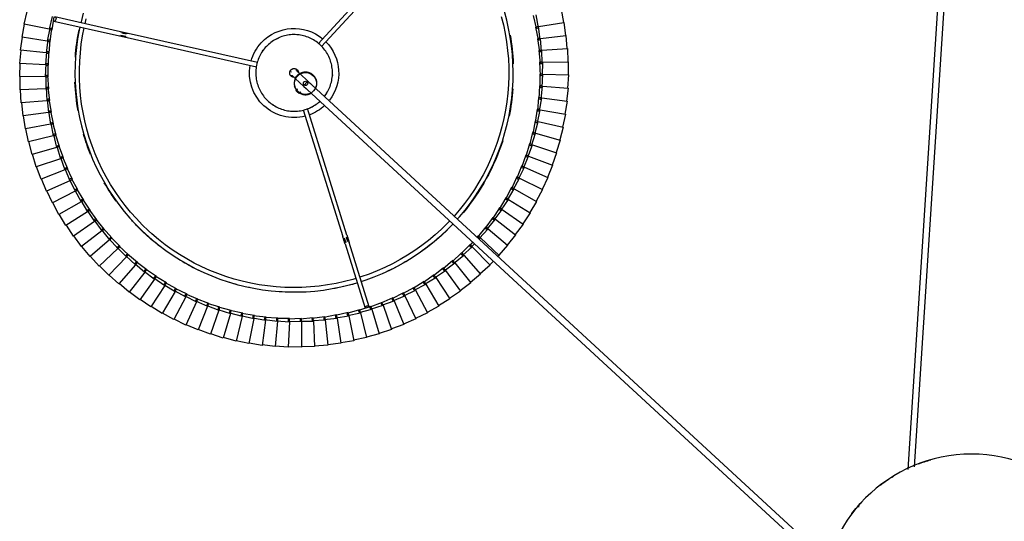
# Model space of a CAD drawing. Header units: millimetres. Extents: x 2868 to 11019, y -1415 to 7989.
# Tile 59 of 83: x 8880 to 9779, y 4468 to 4926. Entities that reach past the tile are written whole.
import ezdxf

# ---------------------------------------------------------------- set-up
doc = ezdxf.new("R2010")
doc.units = ezdxf.units.MM
doc.layers.add('E-LITE-EQPM', color=7, linetype='Continuous', lineweight=20)

# ---------------------------------------------------------------- blocks, each defined once
blk = doc.blocks.new('64314-7L   _Suspended_tensor - 64314-44-7L SAMBA Black_ribbon beige pendant lamp ø450-7L-572759-Planta_PDF Copy 1')
at = {"layer": 'E-LITE-EQPM', "color": 253, "lineweight": 25, "true_color": 0xaaaaaa}
for p, q in [((-609.9, -472.97), (-132.42, -32.45)), ((-130.57, -38.91), (-605.83, -477.38)), ((-16.33, -771.63), (-58.18, -122.59)), ((-52, -125.15), (-10.34, -771.24)), ((-671.27, -239.9), (-682.84, -243.1)), ((-665.79, -262.58), (-671.27, -239.9)), ((-659.46, -237.64), (-671.17, -240.28)), ((-655.07, -260.56), (-659.46, -237.64)), ((-647.55, -235.95), (-659.37, -238.03)), ((-644.27, -259.05), (-647.55, -235.95)), ((-635.57, -234.83), (-647.49, -236.34)), ((-633.41, -258.06), (-635.57, -234.83)), ((-623.56, -234.29), (-635.53, -235.23)), ((-622.51, -257.6), (-623.56, -234.29)), ((-611.53, -234.33), (-623.53, -234.69)), ((-611.6, -257.66), (-611.53, -234.33)), ((-599.52, -234.94), (-611.53, -234.72)), ((-600.71, -258.24), (-599.52, -234.94)), ((-587.55, -236.13), (-599.53, -235.34)), ((-589.86, -259.35), (-587.55, -236.13)), ((-575.66, -237.89), (-587.58, -236.53)), ((-579.08, -260.97), (-575.66, -237.89)), ((-563.86, -240.22), (-575.71, -238.29)), ((-568.38, -263.11), (-563.86, -240.22)), ((-552.18, -243.12), (-563.93, -240.62)), ((-705.87, -250.04), (-716.86, -254.87)), ((-697.19, -271.7), (-705.87, -250.04)), ((-694.5, -246.1), (-705.71, -250.4)), ((-686.87, -268.16), (-694.5, -246.1)), ((-682.96, -242.72), (-694.36, -246.48)), ((-676.4, -265.11), (-682.96, -242.72)), ((-557.8, -265.77), (-552.18, -243.12)), ((-540.66, -246.57), (-552.27, -243.51)), ((-547.36, -268.92), (-540.66, -246.57)), ((-529.32, -250.58), (-540.77, -246.96)), ((-537.09, -272.58), (-529.32, -250.58)), ((-518.18, -255.12), (-529.45, -250.95)), ((-727.97, -259.52), (-738.45, -265.38)), ((-717.25, -280.24), (-727.97, -259.52)), ((-717.03, -254.51), (-727.78, -259.87)), ((-707.33, -275.73), (-717.03, -254.51)), ((-666.79, -263.2), (-655.07, -260.56)), ((-656.1, -261.13), (-644.27, -259.05)), ((-645.32, -259.57), (-633.41, -258.06)), ((-645.23, -260.57), (-645.32, -259.57)), ((-645.13, -261.56), (-645.23, -260.57)), ((-644.22, -259.43), (-644.08, -260.43)), ((-644.08, -260.43), (-643.88, -261.81)), ((-634.48, -258.54), (-622.51, -257.6)), ((-634.44, -259.53), (-634.48, -258.54)), ((-634.39, -260.53), (-634.44, -259.53)), ((-622.39, -260.39), (-634.39, -260.53)), ((-633.37, -258.45), (-633.28, -259.45)), ((-633.28, -259.45), (-633.15, -260.84)), ((-623.61, -258.02), (-611.6, -257.66)), ((-623.61, -259.02), (-623.61, -258.02)), ((-623.61, -260.02), (-623.61, -259.02)), ((-611.61, -260.45), (-623.61, -260.02)), ((-622.49, -257.99), (-622.45, -258.99)), ((-622.45, -258.99), (-622.39, -260.39)), ((-612.82, -260.02), (-612.77, -259.02)), ((-600.86, -261.03), (-612.82, -260.02)), ((-612.77, -259.02), (-612.72, -258.03)), ((-612.72, -258.03), (-600.71, -258.24)), ((-611.61, -258.05), (-611.61, -259.06)), ((-611.61, -259.06), (-611.61, -260.45)), ((-602.04, -260.54), (-601.94, -259.55)), ((-590.14, -262.13), (-602.04, -260.54)), ((-601.94, -259.55), (-601.84, -258.56)), ((-601.84, -258.56), (-589.86, -259.35)), ((-600.78, -259.64), (-600.86, -261.03)), ((-600.73, -258.63), (-600.78, -259.64)), ((-591.3, -261.58), (-591.15, -260.6)), ((-591.15, -260.6), (-591.01, -259.61)), ((-591.01, -259.61), (-579.08, -260.97)), ((-589.9, -259.74), (-590, -260.74)), ((-527, -276.72), (-518.18, -255.12)), ((-507.28, -260.19), (-518.33, -255.49)), ((-517.12, -281.35), (-507.28, -260.19)), ((-496.63, -265.78), (-507.44, -260.55)), ((-738.65, -265.04), (-748.84, -271.4)), ((-726.96, -285.23), (-738.65, -265.04)), ((-698.08, -272.46), (-686.87, -268.16)), ((-687.8, -268.87), (-676.4, -265.11)), ((-687.52, -269.83), (-687.8, -268.87)), ((-675.61, -267.79), (-687.24, -270.79)), ((-686.75, -268.52), (-686.42, -269.48)), ((-686.42, -269.48), (-685.96, -270.8)), ((-677.36, -265.78), (-665.79, -262.58)), ((-677.13, -266.75), (-677.36, -265.78)), ((-676.89, -267.72), (-677.13, -266.75)), ((-665.14, -265.29), (-676.89, -267.72)), ((-676.29, -265.49), (-676.01, -266.45)), ((-676.01, -266.45), (-675.61, -267.79)), ((-666.6, -264.18), (-666.79, -263.2)), ((-666.41, -265.16), (-666.6, -264.18)), ((-654.55, -263.3), (-666.41, -265.16)), ((-665.7, -262.96), (-665.46, -263.94)), ((-665.46, -263.94), (-665.14, -265.29)), ((-655.96, -262.12), (-656.1, -261.13)), ((-655.82, -263.11), (-655.96, -262.12)), ((-643.88, -261.81), (-655.82, -263.11)), ((-655, -260.94), (-654.81, -261.93)), ((-654.81, -261.93), (-654.55, -263.3)), ((-633.15, -260.84), (-645.13, -261.56)), ((-579.49, -263.74), (-591.3, -261.58)), ((-590, -260.74), (-590.14, -262.13)), ((-580.62, -263.14), (-580.43, -262.16)), ((-568.92, -265.86), (-580.62, -263.14)), ((-580.43, -262.16), (-580.23, -261.18)), ((-580.23, -261.18), (-568.38, -263.11)), ((-579.28, -262.36), (-579.49, -263.74)), ((-579.13, -261.36), (-579.28, -262.36)), ((-570.03, -265.2), (-569.79, -264.23)), ((-558.48, -268.48), (-570.03, -265.2)), ((-569.79, -264.23), (-569.55, -263.26)), ((-569.55, -263.26), (-557.8, -265.77)), ((-568.65, -264.49), (-568.92, -265.86)), ((-568.46, -263.5), (-568.65, -264.49)), ((-559.54, -267.77), (-559.26, -266.82)), ((-548.16, -271.6), (-559.54, -267.77)), ((-559.26, -266.82), (-558.97, -265.86)), ((-558.97, -265.86), (-547.36, -268.92)), ((-558.14, -267.12), (-558.48, -268.48)), ((-557.9, -266.14), (-558.14, -267.12)), ((-548.87, -269.9), (-548.53, -268.96)), ((-548.53, -268.96), (-537.09, -272.58)), ((-547.47, -269.3), (-547.76, -270.26)), ((-507.47, -286.44), (-496.63, -265.78)), ((-486.26, -271.87), (-496.81, -266.13)), ((-759.16, -277.59), (-768.69, -284.9)), ((-745.58, -296.57), (-759.16, -277.59)), ((-749.06, -271.07), (-758.93, -277.91)), ((-736.41, -290.67), (-749.06, -271.07)), ((-718.07, -281.08), (-707.33, -275.73)), ((-706.16, -278.27), (-717.24, -282.9)), ((-708.18, -276.53), (-697.19, -271.7)), ((-707.81, -277.46), (-708.18, -276.53)), ((-707.44, -278.38), (-707.81, -277.46)), ((-696.15, -274.29), (-707.44, -278.38)), ((-707.16, -276.08), (-706.74, -277)), ((-706.74, -277), (-706.16, -278.27)), ((-697.76, -273.4), (-698.08, -272.46)), ((-697.43, -274.34), (-697.76, -273.4)), ((-685.96, -270.8), (-697.43, -274.34)), ((-697.05, -272.06), (-696.67, -272.99)), ((-696.67, -272.99), (-696.15, -274.29)), ((-687.24, -270.79), (-687.52, -269.83)), ((-571.78, -328.69), (-553.52, -270.07)), ((-549.7, -271.26), (-567.96, -329.88)), ((-549.2, -270.84), (-548.87, -269.9)), ((-538.02, -275.21), (-549.2, -270.84)), ((-547.76, -270.26), (-548.16, -271.6)), ((-539.01, -274.41), (-538.63, -273.48)), ((-528.05, -279.31), (-539.01, -274.41)), ((-538.63, -273.48), (-538.26, -272.56)), ((-538.26, -272.56), (-527, -276.72)), ((-537.55, -273.9), (-538.02, -275.21)), ((-537.21, -272.95), (-537.55, -273.9)), ((-529.01, -278.46), (-528.59, -277.55)), ((-518.3, -283.88), (-529.01, -278.46)), ((-528.59, -277.55), (-528.17, -276.65)), ((-528.17, -276.65), (-517.12, -281.35)), ((-527.52, -278.02), (-528.05, -279.31)), ((-527.14, -277.08), (-527.52, -278.02)), ((-498.08, -291.99), (-486.26, -271.87)), ((-488.97, -297.98), (-476.19, -278.46)), ((-476.19, -278.46), (-486.45, -272.22)), ((-768.94, -284.59), (-778.11, -292.35)), ((-754.47, -302.89), (-768.94, -284.59)), ((-737.14, -291.59), (-726.96, -285.23)), ((-727.73, -286.11), (-717.25, -280.24)), ((-727.27, -286.99), (-727.73, -286.11)), ((-726.81, -287.88), (-727.27, -286.99)), ((-715.97, -282.72), (-726.81, -287.88)), ((-726.76, -285.57), (-726.26, -286.44)), ((-726.26, -286.44), (-725.55, -287.65)), ((-717.66, -281.99), (-718.07, -281.08)), ((-717.24, -282.9), (-717.66, -281.99)), ((-717.08, -280.59), (-716.61, -281.48)), ((-716.61, -281.48), (-715.97, -282.72)), ((-519.21, -282.98), (-518.75, -282.1)), ((-508.77, -288.91), (-519.21, -282.98)), ((-518.75, -282.1), (-518.28, -281.21)), ((-517.71, -282.61), (-518.3, -283.88)), ((-518.28, -281.21), (-507.47, -286.44)), ((-517.28, -281.7), (-517.71, -282.61)), ((-509.64, -287.97), (-509.13, -287.11)), ((-509.13, -287.11), (-508.63, -286.25)), ((-508.63, -286.25), (-498.08, -291.99)), ((-507.65, -286.78), (-508.12, -287.67)), ((-480.15, -304.4), (-466.46, -285.51)), ((-466.46, -285.51), (-476.41, -278.79)), ((-457.07, -293.03), (-466.68, -285.84)), ((-778.38, -292.06), (-787.16, -300.24)), ((-763.04, -309.64), (-778.38, -292.06)), ((-755.11, -303.88), (-745.58, -296.57)), ((-746.27, -297.52), (-736.41, -290.67)), ((-734.89, -293.02), (-745.19, -299.19)), ((-736.64, -292.45), (-737.14, -291.59)), ((-736.14, -293.32), (-736.64, -292.45)), ((-736.2, -291), (-735.65, -291.85)), ((-725.55, -287.65), (-736.14, -293.32)), ((-735.65, -291.85), (-734.89, -293.02)), ((-499.5, -294.4), (-509.64, -287.97)), ((-508.12, -287.67), (-508.77, -288.91)), ((-500.32, -293.41), (-499.78, -292.58)), ((-490.5, -300.32), (-500.32, -293.41)), ((-499.78, -292.58), (-499.23, -291.74)), ((-498.79, -293.19), (-499.5, -294.4)), ((-499.23, -291.74), (-488.97, -297.98)), ((-498.28, -292.32), (-498.79, -293.19)), ((-471.66, -311.24), (-457.07, -293.03)), ((-448.05, -301), (-457.31, -293.35)), ((-787.44, -299.96), (-795.82, -308.56)), ((-771.28, -316.79), (-787.44, -299.96)), ((-763.63, -310.65), (-754.47, -302.89)), ((-752.74, -305.08), (-762.4, -312.22)), ((-754.53, -304.69), (-755.11, -303.88)), ((-753.95, -305.5), (-754.53, -304.69)), ((-754.23, -303.2), (-753.6, -303.99)), ((-743.96, -298.84), (-753.95, -305.5)), ((-753.6, -303.99), (-752.74, -305.08)), ((-745.73, -298.36), (-746.27, -297.52)), ((-745.19, -299.19), (-745.73, -298.36)), ((-745.36, -296.88), (-744.77, -297.7)), ((-744.77, -297.7), (-743.96, -298.84)), ((-491.27, -299.3), (-490.69, -298.49)), ((-481.79, -306.67), (-491.27, -299.3)), ((-490.69, -298.49), (-490.1, -297.68)), ((-489.73, -299.15), (-490.5, -300.32)), ((-490.1, -297.68), (-480.15, -304.4)), ((-489.18, -298.31), (-489.73, -299.15)), ((-482.52, -305.61), (-481.9, -304.83)), ((-481.9, -304.83), (-481.27, -304.05)), ((-480.97, -305.54), (-481.79, -306.67)), ((-481.27, -304.05), (-471.66, -311.24)), ((-480.38, -304.72), (-480.97, -305.54)), ((-463.5, -318.48), (-448.05, -301)), ((-439.43, -309.38), (-448.31, -301.3)), ((-796.11, -308.29), (-804.07, -317.29)), ((-779.16, -324.33), (-796.11, -308.29)), ((-771.82, -317.83), (-763.04, -309.64)), ((-761.2, -311.75), (-770.51, -319.33)), ((-763.01, -311.43), (-763.63, -310.65)), ((-762.4, -312.22), (-763.01, -311.43)), ((-762.78, -309.93), (-762.12, -310.69)), ((-762.12, -310.69), (-761.2, -311.75)), ((-473.41, -313.43), (-482.52, -305.61)), ((-474.08, -312.34), (-473.42, -311.59)), ((-465.35, -320.58), (-474.08, -312.34)), ((-473.42, -311.59), (-472.76, -310.84)), ((-472.53, -312.33), (-473.41, -313.43)), ((-472.76, -310.84), (-463.5, -318.48)), ((-471.9, -311.55), (-472.53, -312.33)), ((-455.7, -326.11), (-439.43, -309.38)), ((-436.37, -313.01), (-439.7, -309.67)), ((-804.38, -317.03), (-811.89, -326.4)), ((-786.67, -332.23), (-804.38, -317.03)), ((-779.65, -325.39), (-771.28, -316.79)), ((-769.34, -318.8), (-778.27, -326.83)), ((-771.17, -318.58), (-771.82, -317.83)), ((-770.51, -319.33), (-771.17, -318.58)), ((-771.01, -317.07), (-770.31, -317.8)), ((-770.31, -317.8), (-769.34, -318.8)), ((-465.97, -319.46), (-465.28, -318.74)), ((-457.65, -328.11), (-465.97, -319.46)), ((-464.43, -319.53), (-465.35, -320.58)), ((-465.28, -318.74), (-464.58, -318.03)), ((-464.58, -318.03), (-455.7, -326.11)), ((-463.76, -318.78), (-464.43, -319.53)), ((-448.27, -334.1), (-431.22, -318.17)), ((-431.22, -318.17), (-432.35, -317.04)), ((-423.44, -327.34), (-431.51, -318.45)), ((-812.21, -326.16), (-819.27, -335.87)), ((-793.8, -340.49), (-812.21, -326.16)), ((-794.19, -341.6), (-786.67, -332.23)), ((-787.12, -333.32), (-779.16, -324.33)), ((-786.38, -332.49), (-785.61, -333.14)), ((-777.13, -326.25), (-785.67, -334.69)), ((-778.96, -326.11), (-779.65, -325.39)), ((-778.27, -326.83), (-778.96, -326.11)), ((-778.88, -324.59), (-778.15, -325.29)), ((-778.15, -325.29), (-777.13, -326.25)), ((-572.47, -334.26), (-571.16, -330.06)), ((-569.25, -330.66), (-570.56, -334.86)), ((-458.21, -326.96), (-457.49, -326.28)), ((-455.21, -330.4), (-458.21, -326.96)), ((-456.67, -327.11), (-457.65, -328.11)), ((-457.49, -326.28), (-456.76, -325.6)), ((-456.76, -325.6), (-453.52, -328.84)), ((-455.97, -326.39), (-456.67, -327.11)), ((-441.24, -342.43), (-423.44, -327.34)), ((-416.11, -336.88), (-423.74, -327.61)), ((-819.6, -335.65), (-826.18, -345.69)), ((-800.52, -349.08), (-819.6, -335.65)), ((-800.86, -350.2), (-793.8, -340.49)), ((-793.49, -340.73), (-792.7, -341.35)), ((-792.7, -341.35), (-791.6, -342.21)), ((-784.56, -334.05), (-792.68, -342.9)), ((-786.39, -334), (-787.12, -333.32)), ((-785.67, -334.69), (-786.39, -334)), ((-785.61, -333.14), (-784.56, -334.05)), ((-609.88, -450.96), (-573.88, -335.44)), ((-570.06, -336.63), (-606.11, -452.3)), ((-450.32, -336), (-451.46, -334.69)), ((-450.83, -334.83), (-450.07, -334.18)), ((-443.37, -344.24), (-450.83, -334.83)), ((-449.29, -335.05), (-450.32, -336)), ((-450.07, -334.18), (-449.31, -333.54)), ((-449.5, -332.87), (-448.27, -334.1)), ((-449.31, -333.54), (-441.24, -342.43)), ((-448.56, -334.36), (-449.29, -335.05)), ((-434.61, -351.1), (-416.11, -336.88)), ((-409.25, -346.75), (-416.43, -337.13)), ((-826.52, -345.48), (-832.62, -355.83)), ((-806.82, -357.98), (-826.52, -345.48)), ((-807.1, -359.12), (-800.52, -349.08)), ((-800.07, -350.82), (-800.86, -350.2)), ((-800.2, -349.31), (-799.38, -349.89)), ((-799.38, -349.89), (-798.24, -350.69)), ((-791.6, -342.21), (-799.28, -351.43)), ((-793.43, -342.25), (-794.19, -341.6)), ((-792.68, -342.9), (-793.43, -342.25)), ((-443.83, -343.04), (-443.03, -342.43)), ((-436.83, -352.8), (-443.83, -343.04)), ((-442.31, -343.34), (-443.37, -344.24)), ((-443.03, -342.43), (-442.24, -341.83)), ((-441.54, -342.68), (-442.31, -343.34)), ((-442.24, -341.83), (-434.61, -351.1)), ((-436.41, -351.01), (-435.59, -350.44)), ((-435.59, -350.44), (-428.41, -360.07)), ((-428.41, -360.07), (-409.25, -346.75)), ((-402.87, -356.95), (-409.57, -346.99)), ((-832.97, -355.64), (-838.55, -366.27)), ((-812.69, -367.18), (-832.97, -355.64)), ((-812.91, -368.33), (-806.82, -357.98)), ((-804.46, -359.48), (-811.23, -369.4)), ((-806.29, -359.7), (-807.1, -359.12)), ((-806.49, -358.19), (-805.64, -358.73)), ((-805.64, -358.73), (-804.46, -359.48)), ((-798.24, -350.69), (-805.47, -360.27)), ((-799.28, -351.43), (-800.07, -350.82)), ((-437.23, -351.58), (-436.41, -351.01)), ((-430.71, -361.66), (-437.23, -351.58)), ((-435.72, -351.95), (-436.83, -352.8)), ((-434.92, -351.33), (-435.72, -351.95)), ((-430.2, -359.9), (-429.35, -359.37)), ((-429.35, -359.37), (-422.65, -369.33)), ((-422.65, -369.33), (-402.87, -356.95)), ((-396.98, -367.44), (-403.2, -357.17)), ((-838.91, -366.09), (-843.99, -376.98)), ((-818.1, -376.65), (-838.91, -366.09)), ((-818.28, -377.81), (-812.69, -367.18)), ((-812.07, -368.87), (-812.91, -368.33)), ((-812.35, -367.37), (-811.47, -367.87)), ((-811.47, -367.87), (-810.26, -368.56)), ((-805.47, -360.27), (-806.29, -359.7)), ((-431.04, -360.43), (-430.2, -359.9)), ((-425.02, -370.81), (-431.04, -360.43)), ((-429.56, -360.87), (-430.71, -361.66)), ((-428.73, -360.29), (-429.56, -360.87)), ((-417.34, -378.85), (-396.98, -367.44)), ((-391.61, -378.2), (-397.33, -367.64)), ((-844.35, -376.82), (-848.9, -387.93)), ((-823.06, -386.36), (-844.35, -376.82)), ((-823.18, -387.53), (-818.1, -376.65)), ((-817.76, -376.82), (-816.86, -377.28)), ((-816.86, -377.28), (-815.61, -377.91)), ((-810.26, -368.56), (-816.54, -378.79)), ((-811.23, -369.4), (-812.07, -368.87)), ((-425.29, -369.56), (-424.42, -369.07)), ((-419.77, -380.22), (-425.29, -369.56)), ((-423.83, -370.07), (-425.02, -370.81)), ((-424.42, -369.07), (-423.55, -368.58)), ((-422.98, -369.53), (-423.83, -370.07)), ((-423.55, -368.58), (-417.34, -378.85)), ((-827.61, -397.48), (-823.06, -386.36)), ((-815.61, -377.91), (-821.4, -388.43)), ((-817.41, -378.3), (-818.28, -377.81)), ((-816.54, -378.79), (-817.41, -378.3)), ((-419.99, -378.96), (-419.1, -378.51)), ((-414.98, -389.87), (-419.99, -378.96)), ((-418.55, -379.54), (-419.77, -380.22)), ((-419.1, -378.51), (-418.2, -378.07)), ((-417.67, -379.04), (-418.55, -379.54)), ((-418.2, -378.07), (-412.49, -388.62)), ((-412.49, -388.62), (-391.61, -378.2)), ((-386.76, -389.2), (-391.96, -378.38)), ((-849.27, -387.79), (-853.28, -399.11)), ((-827.55, -396.3), (-849.27, -387.79)), ((-820.51, -387.5), (-825.78, -398.29)), ((-822.29, -387.98), (-823.18, -387.53)), ((-822.71, -386.52), (-821.79, -386.93)), ((-821.4, -388.43), (-822.29, -387.98)), ((-821.79, -386.93), (-820.51, -387.5)), ((-415.14, -388.6), (-414.23, -388.2)), ((-410.67, -399.74), (-415.14, -388.6)), ((-413.74, -389.25), (-414.98, -389.87)), ((-414.23, -388.2), (-413.32, -387.8)), ((-412.83, -388.8), (-413.74, -389.25)), ((-413.32, -387.8), (-408.11, -398.61)), ((-408.1, -398.61), (-386.76, -389.2)), ((-382.44, -400.43), (-387.12, -389.37)), ((-853.66, -398.99), (-857.12, -410.49)), ((-831.55, -406.45), (-853.66, -398.99)), ((-831.55, -407.62), (-827.55, -396.3)), ((-824.95, -397.32), (-829.69, -408.35)), ((-826.69, -397.88), (-827.61, -397.48)), ((-827.18, -396.45), (-826.25, -396.81)), ((-825.78, -398.29), (-826.69, -397.88)), ((-826.25, -396.81), (-824.95, -397.32)), ((-410.76, -398.46), (-409.83, -398.11)), ((-406.83, -409.81), (-410.76, -398.46)), ((-409.39, -399.18), (-410.67, -399.74)), ((-409.83, -398.11), (-408.9, -397.75)), ((-408.47, -398.77), (-409.39, -399.18)), ((-408.9, -397.75), (-404.22, -408.8)), ((-404.22, -408.8), (-382.44, -400.43)), ((-378.67, -411.85), (-382.81, -400.58)), ((-857.5, -410.39), (-860.4, -422.04)), ((-835.06, -416.78), (-857.5, -410.39)), ((-835.01, -417.95), (-831.55, -406.45)), ((-828.9, -407.34), (-833.11, -418.59)), ((-830.62, -407.99), (-831.55, -407.62)), ((-831.18, -406.58), (-830.23, -406.9)), ((-829.69, -408.35), (-830.62, -407.99)), ((-830.23, -406.9), (-828.9, -407.34)), ((-406.86, -408.53), (-405.91, -408.21)), ((-403.48, -420.05), (-406.86, -408.53)), ((-405.52, -409.31), (-406.83, -409.81)), ((-405.91, -408.21), (-404.97, -407.9)), ((-404.58, -408.94), (-405.52, -409.31)), ((-404.97, -407.9), (-400.82, -419.17)), ((-400.82, -419.17), (-378.67, -411.85)), ((-375.45, -423.44), (-379.04, -411.98)), ((-860.79, -421.96), (-863.13, -433.74)), ((-838.07, -427.26), (-860.79, -421.96)), ((-837.96, -428.43), (-835.06, -416.78)), ((-832.37, -417.54), (-836.04, -428.97)), ((-834.06, -418.27), (-835.01, -417.95)), ((-834.69, -416.88), (-833.72, -417.16)), ((-833.11, -418.59), (-834.06, -418.27)), ((-833.72, -417.16), (-832.37, -417.54)), ((-402.15, -419.61), (-403.48, -420.05)), ((-403.45, -418.76), (-402.49, -418.5)), ((-400.62, -430.43), (-403.45, -418.76)), ((-402.49, -418.5), (-401.53, -418.23)), ((-401.19, -419.29), (-402.15, -419.61)), ((-401.53, -418.23), (-397.93, -429.69)), ((-840.41, -439.04), (-838.07, -427.26)), ((-835.35, -427.9), (-838.47, -439.49)), ((-837, -428.7), (-837.96, -428.43)), ((-837.69, -427.35), (-836.71, -427.58)), ((-836.04, -428.97), (-837, -428.7)), ((-836.71, -427.58), (-835.35, -427.9)), ((-399.27, -430.06), (-400.62, -430.43)), ((-400.53, -429.15), (-399.56, -428.93)), ((-398.27, -440.95), (-400.53, -429.15)), ((-399.56, -428.93), (-398.58, -428.71)), ((-398.3, -429.79), (-399.27, -430.06)), ((-398.58, -428.71), (-395.54, -440.33)), ((-397.93, -429.69), (-375.45, -423.44)), ((-372.79, -435.17), (-375.83, -423.55)), ((-863.53, -433.67), (-865.3, -445.55)), ((-840.57, -437.88), (-863.53, -433.67)), ((-842.34, -449.75), (-840.57, -437.88)), ((-839.44, -439.26), (-840.41, -439.04)), ((-837.83, -438.38), (-840.38, -450.11)), ((-840.19, -437.95), (-839.2, -438.13)), ((-838.47, -439.49), (-839.44, -439.26)), ((-839.2, -438.13), (-837.83, -438.38)), ((-398.12, -439.67), (-397.13, -439.5)), ((-396.42, -451.56), (-398.12, -439.67)), ((-397.13, -439.5), (-396.15, -439.33)), ((-396.15, -439.33), (-393.67, -451.07)), ((-395.54, -440.33), (-372.79, -435.17)), ((-370.69, -447.01), (-373.17, -435.26)), ((-865.69, -445.5), (-866.89, -457.45)), ((-842.57, -448.6), (-865.69, -445.5)), ((-843.76, -460.55), (-842.57, -448.6)), ((-842.18, -448.65), (-841.18, -448.79)), ((-839.8, -448.97), (-841.79, -460.81)), ((-841.18, -448.79), (-839.8, -448.97)), ((-396.9, -440.64), (-398.27, -440.95)), ((-395.92, -440.41), (-396.9, -440.64)), ((-393.67, -451.07), (-370.69, -447.01)), ((-369.17, -458.94), (-371.08, -447.09)), ((-867.29, -457.42), (-867.91, -469.41)), ((-844.04, -459.41), (-867.29, -457.42)), ((-841.36, -449.93), (-842.34, -449.75)), ((-840.38, -450.11), (-841.36, -449.93)), ((-395.04, -451.32), (-396.42, -451.56)), ((-396.21, -450.3), (-395.22, -450.17)), ((-395.08, -462.25), (-396.21, -450.3)), ((-395.22, -450.17), (-394.23, -450.04)), ((-394.05, -451.14), (-395.04, -451.32)), ((-394.23, -450.04), (-392.31, -461.9)), ((-844.66, -471.4), (-844.04, -459.41)), ((-842.78, -460.68), (-843.76, -460.55)), ((-843.65, -459.44), (-842.65, -459.53)), ((-841.79, -460.81), (-842.78, -460.68)), ((-841.26, -459.65), (-842.68, -471.57)), ((-842.65, -459.53), (-841.26, -459.65)), ((-615.14, -467.28), (-616.61, -468.64)), ((-613.67, -465.93), (-615.14, -467.28)), ((-614.05, -466.27), (-612.91, -467.5)), ((-613.67, -465.93), (-612.27, -467.45)), ((-393.7, -462.07), (-395.08, -462.25)), ((-394.81, -461), (-393.82, -460.92)), ((-394.26, -472.99), (-394.81, -461)), ((-393.82, -460.92), (-392.82, -460.84)), ((-392.7, -461.94), (-393.7, -462.07)), ((-392.82, -460.84), (-391.48, -472.77)), ((-392.31, -461.9), (-369.17, -458.94)), ((-368.22, -470.93), (-369.56, -459)), ((-868.31, -469.41), (-868.36, -481.41)), ((-845, -470.27), (-868.31, -469.41)), ((-845.04, -482.28), (-845, -470.27)), ((-843.67, -471.48), (-844.66, -471.4)), ((-844.61, -470.29), (-843.6, -470.32)), ((-842.68, -471.57), (-843.67, -471.48)), ((-843.6, -470.32), (-842.2, -470.38)), ((-842.2, -470.38), (-843.05, -482.35)), ((-615.21, -470.16), (-616.61, -468.64)), ((-616.24, -468.29), (-615.11, -469.52)), ((-392.87, -472.88), (-394.26, -472.99)), ((-393.96, -483.76), (-393.93, -471.75)), ((-393.93, -471.75), (-392.93, -471.72)), ((-392.93, -471.72), (-391.94, -471.69)), ((-391.87, -472.8), (-392.87, -472.88)), ((-391.94, -471.69), (-391.17, -483.67)), ((-391.48, -472.77), (-368.22, -470.93)), ((-367.84, -482.95), (-368.61, -470.97)), ((-845.43, -481.17), (-868.76, -481.42)), ((-868.76, -481.42), (-868.23, -493.42)), ((-844.9, -493.17), (-845.43, -481.17)), ((-845.04, -481.17), (-844.03, -481.16)), ((-844.05, -482.32), (-845.04, -482.28)), ((-843.05, -482.35), (-844.05, -482.32)), ((-844.03, -481.16), (-842.63, -481.14)), ((-842.63, -481.14), (-842.9, -493.14)), ((-394.17, -494.53), (-393.57, -482.54)), ((-392.56, -483.72), (-393.96, -483.76)), ((-393.57, -482.54), (-392.57, -482.56)), ((-392.57, -482.56), (-391.57, -482.57)), ((-391.55, -483.69), (-392.56, -483.72)), ((-391.57, -482.57), (-391.38, -494.58)), ((-391.17, -483.67), (-367.84, -482.95)), ((-368.05, -494.98), (-368.24, -482.97)), ((-845.33, -492.08), (-868.63, -493.45)), ((-868.63, -493.45), (-867.52, -505.41)), ((-844.23, -504.03), (-845.33, -492.08)), ((-844.95, -492.06), (-843.94, -492)), ((-843.9, -493.16), (-844.9, -493.17)), ((-843.94, -492), (-842.55, -491.91)), ((-842.9, -493.14), (-843.9, -493.16)), ((-842.55, -491.91), (-842.24, -503.92)), ((-770.69, -516.97), (-652.46, -490.33)), ((-651.8, -494.29), (-769.81, -520.87)), ((-394.9, -505.28), (-393.72, -493.33)), ((-393.72, -493.33), (-392.73, -493.4)), ((-392.73, -493.4), (-391.73, -493.46)), ((-391.73, -493.46), (-392.11, -505.46)), ((-844.72, -502.97), (-867.92, -505.46)), ((-843.04, -514.86), (-844.72, -502.97)), ((-844.33, -502.93), (-843.33, -502.82)), ((-843.33, -502.82), (-841.94, -502.67)), ((-841.94, -502.67), (-841.06, -514.64)), ((-392.78, -494.55), (-394.17, -494.53)), ((-391.77, -494.57), (-392.78, -494.55)), ((-391.38, -494.58), (-368.05, -494.98)), ((-368.83, -506.98), (-368.45, -494.98)), ((-867.92, -505.46), (-866.24, -517.35)), ((-843.23, -503.98), (-844.23, -504.03)), ((-842.24, -503.92), (-843.23, -503.98)), ((-514.18, -600.52), (-596.42, -511.38)), ((-593.25, -508.92), (-511.24, -597.8)), ((-396.15, -515.98), (-394.4, -504.1)), ((-393.51, -505.37), (-394.9, -505.28)), ((-394.4, -504.1), (-393.4, -504.21)), ((-392.5, -505.44), (-393.51, -505.37)), ((-393.4, -504.21), (-392.41, -504.33)), ((-392.41, -504.33), (-393.37, -516.3)), ((-392.11, -505.46), (-368.83, -506.98)), ((-370.19, -518.93), (-369.23, -506.96)), ((-843.58, -513.82), (-866.64, -517.42)), ((-866.64, -517.42), (-864.39, -529.21)), ((-841.34, -525.61), (-843.58, -513.82)), ((-843.2, -513.76), (-842.2, -513.6)), ((-842.05, -514.75), (-843.04, -514.86)), ((-842.2, -513.6), (-840.82, -513.38)), ((-841.06, -514.64), (-842.05, -514.75)), ((-840.82, -513.38), (-839.36, -525.3)), ((-837.49, -532.01), (-777.59, -518.52)), ((-776.3, -519.25), (-771.98, -518.28)), ((-771.54, -520.23), (-775.56, -521.14)), ((-397.9, -526.61), (-395.59, -514.83)), ((-394.76, -516.14), (-396.15, -515.98)), ((-395.59, -514.83), (-394.6, -514.99)), ((-393.62, -515.15), (-395.15, -527.06)), ((-393.76, -516.25), (-394.76, -516.14)), ((-394.6, -514.99), (-393.62, -515.15)), ((-393.37, -516.3), (-370.19, -518.93)), ((-372.12, -530.8), (-370.58, -518.89)), ((-841.92, -524.6), (-864.78, -529.3)), ((-864.78, -529.3), (-861.97, -540.97)), ((-839.11, -536.27), (-841.92, -524.6)), ((-841.54, -524.52), (-840.56, -524.31)), ((-840.35, -525.46), (-841.34, -525.61)), ((-840.56, -524.31), (-839.19, -524.03)), ((-839.36, -525.3), (-840.35, -525.46)), ((-839.19, -524.03), (-837.16, -535.87)), ((-776.71, -522.42), (-836.61, -535.92)), ((-400.17, -537.14), (-397.29, -525.49)), ((-396.53, -526.83), (-397.9, -526.61)), ((-395.34, -525.9), (-397.44, -537.72)), ((-397.29, -525.49), (-396.31, -525.69)), ((-395.53, -526.99), (-396.53, -526.83)), ((-396.31, -525.69), (-395.34, -525.9)), ((-395.15, -527.06), (-372.12, -530.8)), ((-374.61, -542.57), (-372.51, -530.74))]:
    blk.add_line(p, q, dxfattribs=at)
at = {"layer": 'E-LITE-EQPM', "color": 253, "lineweight": 25, "true_color": 0xaaaaaa, "flags": 128}
for points in [[(-753.91, -337.73), (-747.92, -332.43), (-741.73, -327.36), (-735.34, -322.55), (-728.76, -318), (-722, -313.72), (-715.08, -309.71), (-708, -305.98), (-700.78, -302.53), (-693.43, -299.38), (-685.96, -296.52), (-678.38, -293.97), (-670.7, -291.72), (-662.94, -289.78), (-655.11, -288.15), (-647.22, -286.83), (-639.29, -285.83), (-631.32, -285.15), (-623.32, -284.79), (-615.33, -284.75), (-607.33, -285.03), (-599.35, -285.63), (-591.41, -286.54), (-583.5, -287.78), (-575.66, -289.33), (-567.88, -291.19), (-560.66, -293.22)], [(-561.86, -297.07), (-564.8, -296.17), (-572.38, -294.18), (-580.04, -292.5), (-587.76, -291.12), (-595.52, -290.06), (-603.33, -289.3), (-611.15, -288.86), (-618.99, -288.73), (-626.83, -288.92), (-634.65, -289.41), (-642.45, -290.22), (-650.21, -291.35), (-657.92, -292.78), (-665.56, -294.51), (-673.13, -296.56), (-680.61, -298.9), (-687.99, -301.54), (-695.26, -304.47), (-702.41, -307.7), (-709.42, -311.2), (-716.28, -314.98), (-722.99, -319.04), (-729.54, -323.36), (-735.9, -327.94), (-742.08, -332.76), (-748.05, -337.84), (-751.19, -340.67)], [(-557.05, -294.38), (-552.57, -295.84), (-545.07, -298.62), (-537.69, -301.69), (-530.43, -305.06), (-523.32, -308.72), (-516.36, -312.66), (-509.56, -316.87), (-502.93, -321.35), (-496.49, -326.1), (-490.24, -331.1), (-484.2, -336.34), (-478.38, -341.82), (-473.25, -347.04)], [(-476.21, -349.77), (-478.18, -347.67), (-483.78, -342.18), (-489.58, -336.91), (-495.6, -331.88), (-501.81, -327.1), (-508.2, -322.57), (-514.78, -318.3), (-521.51, -314.29), (-528.41, -310.56), (-535.44, -307.1), (-542.61, -303.93), (-549.9, -301.05), (-557.3, -298.46), (-558.25, -298.17)], [(-571.78, -328.69), (-571.87, -328.96), (-571.95, -329.25), (-572.05, -329.54), (-572.14, -329.85), (-572.24, -330.16), (-572.34, -330.49), (-572.44, -330.82), (-572.55, -331.15), (-572.66, -331.5), (-572.76, -331.85), (-572.88, -332.21), (-572.99, -332.57), (-573.1, -332.93), (-573.22, -333.3), (-573.33, -333.68), (-573.45, -334.05), (-573.57, -334.43), (-573.69, -334.81), (-573.81, -335.2), (-573.88, -335.44)], [(-570.06, -336.63), (-569.95, -336.25), (-569.83, -335.87), (-569.71, -335.49), (-569.59, -335.11), (-569.47, -334.73), (-569.36, -334.36), (-569.24, -333.99), (-569.13, -333.62), (-569.02, -333.26), (-568.91, -332.91), (-568.8, -332.56), (-568.69, -332.22), (-568.59, -331.88), (-568.48, -331.56), (-568.38, -331.24), (-568.29, -330.93), (-568.19, -330.62), (-568.1, -330.33), (-568.01, -330.05), (-567.96, -329.88)], [(-813.81, -526.62), (-814.46, -523.66), (-815.86, -515.79), (-816.94, -507.86), (-817.71, -499.9), (-818.16, -491.91), (-818.28, -483.92), (-818.09, -475.92), (-817.58, -467.94), (-816.75, -459.98), (-815.6, -452.06), (-814.14, -444.2), (-812.36, -436.4), (-810.27, -428.68), (-807.88, -421.05), (-805.18, -413.51), (-802.18, -406.1), (-798.89, -398.81), (-795.31, -391.65), (-791.45, -384.65), (-787.31, -377.81), (-782.9, -371.13), (-778.22, -364.64), (-773.29, -358.34), (-768.12, -352.24), (-762.7, -346.36), (-757.05, -340.69), (-753.91, -337.73)], [(-751.19, -340.67), (-756.85, -346.1), (-762.28, -351.75), (-767.48, -357.62), (-772.45, -363.69), (-777.16, -369.95), (-781.63, -376.39), (-785.83, -383.01), (-789.76, -389.79), (-793.42, -396.72), (-796.8, -403.8), (-799.89, -411), (-802.7, -418.32), (-805.2, -425.75), (-807.41, -433.27), (-809.32, -440.87), (-810.92, -448.55), (-812.21, -456.28), (-813.19, -464.06), (-813.86, -471.87), (-814.22, -479.7), (-814.27, -487.54), (-814, -495.37), (-813.41, -503.19), (-812.52, -510.98), (-811.31, -518.73), (-809.89, -525.96)], [(-429.17, -536.18), (-427.27, -528.57), (-425.67, -520.9), (-424.37, -513.17), (-423.39, -505.39), (-422.72, -497.58), (-422.36, -489.75), (-422.32, -481.91), (-422.59, -474.07), (-423.17, -466.26), (-424.06, -458.47), (-425.27, -450.72), (-426.78, -443.03), (-428.6, -435.4), (-430.73, -427.86), (-433.15, -420.4), (-435.87, -413.05), (-438.88, -405.81), (-442.18, -398.7), (-445.76, -391.73), (-449.62, -384.9), (-453.75, -378.24), (-458.14, -371.74), (-462.78, -365.43), (-467.68, -359.31), (-472.32, -353.95)], [(-469.4, -351.25), (-467.4, -353.46), (-462.28, -359.6), (-457.4, -365.94), (-452.78, -372.47), (-448.42, -379.17), (-444.33, -386.05), (-440.53, -393.09), (-437, -400.27), (-433.77, -407.59), (-430.84, -415.03), (-428.2, -422.58), (-425.86, -430.23), (-423.84, -437.97), (-422.13, -445.78), (-420.73, -453.66), (-419.64, -461.58), (-418.87, -469.55), (-418.43, -477.53), (-418.3, -485.53), (-418.49, -493.53), (-419, -501.51), (-419.83, -509.47), (-420.98, -517.38), (-422.45, -525.25), (-424.22, -533.05), (-426.31, -540.77)], [(-615.83, -519.69), (-617.23, -519.76), (-618.63, -519.77), (-620.03, -519.73), (-621.43, -519.63), (-622.82, -519.48), (-624.2, -519.27), (-625.58, -519), (-626.94, -518.68), (-628.29, -518.31), (-629.62, -517.88), (-630.94, -517.4), (-632.23, -516.87), (-633.51, -516.28), (-634.75, -515.65), (-635.97, -514.96), (-637.17, -514.23), (-638.33, -513.45), (-639.46, -512.63), (-640.56, -511.76), (-641.62, -510.84), (-642.64, -509.89), (-643.63, -508.89), (-644.57, -507.86), (-645.47, -506.79), (-646.33, -505.69), (-647.15, -504.55), (-647.92, -503.38), (-648.64, -502.18), (-649.31, -500.95), (-649.93, -499.69), (-650.5, -498.41), (-651.02, -497.12), (-651.49, -495.8), (-651.9, -494.46), (-652.26, -493.11), (-652.57, -491.74), (-652.82, -490.36), (-653.01, -488.98), (-653.16, -487.58), (-653.24, -486.19), (-653.27, -484.79), (-653.24, -483.39), (-653.16, -481.99), (-653.02, -480.6), (-652.82, -479.21), (-652.57, -477.83), (-652.27, -476.47), (-651.91, -475.11), (-651.5, -473.78), (-651.03, -472.46), (-650.51, -471.16), (-649.94, -469.88), (-649.32, -468.62), (-648.65, -467.39), (-647.93, -466.19), (-647.16, -465.02), (-646.35, -463.88), (-645.49, -462.78), (-644.59, -461.7), (-643.65, -460.67), (-642.66, -459.67), (-641.64, -458.72), (-640.58, -457.81), (-639.48, -456.94), (-638.35, -456.11), (-637.19, -455.33), (-636, -454.6), (-634.78, -453.91), (-633.53, -453.28), (-632.26, -452.69), (-630.96, -452.16), (-629.65, -451.67), (-628.32, -451.25), (-626.97, -450.87), (-625.6, -450.55), (-624.23, -450.28), (-622.85, -450.07), (-621.45, -449.92), (-620.7, -449.86)], [(-620.7, -449.86), (-619.3, -449.79), (-617.9, -449.77), (-616.5, -449.82), (-615.11, -449.92), (-613.72, -450.07), (-612.33, -450.28), (-610.96, -450.54), (-609.59, -450.86), (-608.25, -451.24), (-606.91, -451.67), (-605.6, -452.15), (-604.3, -452.68), (-603.03, -453.26), (-601.78, -453.9), (-600.56, -454.58), (-599.37, -455.31), (-598.21, -456.09), (-597.08, -456.92), (-595.98, -457.79), (-594.92, -458.7)], [(-590.68, -463.25), (-590.2, -463.86), (-589.39, -465), (-588.62, -466.17), (-587.9, -467.37), (-587.23, -468.6), (-586.61, -469.85), (-586.04, -471.13), (-585.52, -472.43), (-585.05, -473.75), (-584.63, -475.09), (-584.27, -476.44), (-583.97, -477.81), (-583.72, -479.18), (-583.52, -480.57), (-583.38, -481.96), (-583.3, -483.36), (-583.27, -484.76), (-583.3, -486.16), (-583.38, -487.56), (-583.52, -488.95), (-583.71, -490.34), (-583.96, -491.71), (-584.27, -493.08), (-584.63, -494.43), (-585.04, -495.77), (-585.51, -497.09), (-586.03, -498.39), (-586.6, -499.67), (-587.22, -500.92), (-587.89, -502.15), (-588.61, -503.35), (-589.37, -504.52), (-590.19, -505.66), (-591.04, -506.77), (-591.95, -507.84), (-592.89, -508.88), (-593.87, -509.87), (-594.9, -510.83), (-595.96, -511.74), (-597.05, -512.61), (-598.18, -513.44), (-599.35, -514.22), (-600.54, -514.95), (-601.76, -515.64), (-603.01, -516.27), (-604.28, -516.86), (-605.57, -517.39), (-606.89, -517.87), (-608.22, -518.3), (-609.57, -518.67), (-610.93, -519), (-612.31, -519.26), (-613.69, -519.47), (-615.08, -519.63), (-615.83, -519.69)], [(-613.3, -466.43), (-612.94, -466.22), (-612.58, -466.02), (-612.21, -465.84), (-611.83, -465.68), (-611.45, -465.53), (-611.06, -465.39), (-610.67, -465.27), (-610.27, -465.17), (-609.87, -465.08), (-609.46, -465.01), (-609.05, -464.95), (-608.64, -464.91), (-608.23, -464.89), (-607.82, -464.88), (-607.41, -464.89), (-607, -464.92), (-606.59, -464.96), (-606.18, -465.02), (-605.78, -465.09), (-605.38, -465.19), (-604.98, -465.29), (-604.59, -465.42), (-604.2, -465.55), (-603.82, -465.71), (-603.44, -465.88), (-603.07, -466.06), (-602.71, -466.26)], [(-617.06, -479.79), (-617.24, -479.42), (-617.4, -479.04), (-617.55, -478.66), (-617.68, -478.27), (-617.8, -477.87), (-617.9, -477.47), (-617.98, -477.07), (-618.05, -476.66), (-618.1, -476.25), (-618.13, -475.84), (-618.15, -475.43), (-618.15, -475.02), (-618.14, -474.61), (-618.11, -474.2), (-618.06, -473.79), (-618, -473.38), (-617.92, -472.98), (-617.82, -472.58), (-617.71, -472.18), (-617.58, -471.79), (-617.44, -471.4), (-617.28, -471.02), (-617.11, -470.65), (-616.92, -470.29), (-616.72, -469.93), (-616.5, -469.58), (-616.27, -469.24)], [(-617.28, -479.78), (-613.27, -476.08), (-609.26, -472.38), (-607.25, -470.53)], [(-603.18, -474.94), (-607.19, -478.63), (-611.2, -482.34), (-613.21, -484.19)], [(-598.66, -470.56), (-598.49, -470.93), (-598.32, -471.31), (-598.18, -471.69), (-598.05, -472.08), (-597.93, -472.48), (-597.83, -472.88), (-597.75, -473.28), (-597.68, -473.68), (-597.63, -474.09), (-597.59, -474.5), (-597.57, -474.91), (-597.57, -475.33), (-597.59, -475.74), (-597.62, -476.15), (-597.66, -476.56), (-597.73, -476.96), (-597.81, -477.37), (-597.9, -477.77), (-598.01, -478.16), (-598.14, -478.56), (-598.28, -478.94), (-598.44, -479.32), (-598.62, -479.7), (-598.8, -480.06), (-599.01, -480.42), (-599.22, -480.77), (-599.46, -481.11), (-599.7, -481.44), (-599.96, -481.76), (-600.23, -482.07), (-600.51, -482.37), (-600.8, -482.66), (-601.11, -482.94), (-601.42, -483.2), (-601.75, -483.45), (-602.09, -483.69), (-602.43, -483.92), (-602.78, -484.13), (-603.15, -484.32), (-603.52, -484.5), (-603.89, -484.67), (-604.28, -484.82), (-604.66, -484.96), (-605.06, -485.08), (-605.46, -485.18), (-605.86, -485.27), (-606.26, -485.34), (-606.67, -485.4), (-607.08, -485.44), (-607.49, -485.46), (-607.9, -485.47), (-608.32, -485.46), (-608.73, -485.43), (-609.14, -485.39), (-609.54, -485.33), (-609.95, -485.25), (-610.35, -485.16), (-610.75, -485.05), (-611.14, -484.93), (-611.53, -484.79), (-611.91, -484.64), (-612.28, -484.47), (-612.65, -484.28), (-613.01, -484.08)], [(-618.55, -480.78), (-618.71, -480.8), (-618.86, -480.82), (-619.02, -480.84), (-619.18, -480.88), (-619.33, -480.92), (-619.49, -480.96), (-619.64, -481.01), (-619.79, -481.07), (-619.93, -481.14), (-620.08, -481.21), (-620.22, -481.28), (-620.36, -481.36), (-620.49, -481.45), (-620.62, -481.54), (-620.75, -481.64), (-620.87, -481.74), (-620.99, -481.85), (-621.11, -481.96), (-621.22, -482.07), (-621.32, -482.19), (-621.43, -482.32), (-621.52, -482.44), (-621.61, -482.58), (-621.7, -482.71), (-621.78, -482.85), (-621.85, -482.99), (-621.92, -483.14), (-621.98, -483.28), (-622.04, -483.43), (-622.09, -483.59), (-622.13, -483.74), (-622.17, -483.9), (-622.2, -484.05), (-622.23, -484.21), (-622.25, -484.37), (-622.26, -484.53), (-622.27, -484.69), (-622.27, -484.85), (-622.26, -485.01), (-622.25, -485.17), (-622.23, -485.33), (-622.2, -485.48), (-622.17, -485.64), (-622.13, -485.8), (-622.09, -485.95), (-622.04, -486.1), (-621.98, -486.25), (-621.92, -486.4), (-621.85, -486.54), (-621.78, -486.69), (-621.7, -486.83), (-621.62, -486.96), (-621.53, -487.09), (-621.43, -487.22), (-621.33, -487.35), (-621.23, -487.47), (-621.12, -487.58), (-621, -487.69), (-620.88, -487.8), (-620.76, -487.9), (-620.63, -488), (-620.5, -488.09), (-620.37, -488.18), (-620.23, -488.26), (-620.09, -488.34), (-619.94, -488.41), (-619.8, -488.47), (-619.65, -488.53), (-619.5, -488.58), (-619.34, -488.63), (-619.19, -488.67), (-619.03, -488.7), (-618.87, -488.73), (-618.72, -488.75), (-618.56, -488.76), (-618.4, -488.77), (-618.24, -488.77), (-618.08, -488.77), (-617.99, -488.76)], [(-620.31, -482.58), (-620.31, -482.57), (-620.3, -482.56), (-620.28, -482.55), (-620.25, -482.52), (-620.22, -482.49), (-620.18, -482.46), (-620.14, -482.42), (-620.09, -482.37), (-620.03, -482.31), (-619.96, -482.25), (-619.89, -482.19), (-619.81, -482.11), (-619.72, -482.03), (-619.63, -481.95), (-619.54, -481.86), (-619.43, -481.76), (-619.32, -481.66), (-619.21, -481.56), (-619.09, -481.45), (-618.96, -481.33), (-618.83, -481.21), (-618.7, -481.09), (-618.56, -480.96), (-618.42, -480.83), (-618.27, -480.69), (-618.12, -480.55), (-617.96, -480.41), (-617.81, -480.26), (-617.64, -480.12), (-617.48, -479.96), (-617.31, -479.81), (-617.28, -479.78)], [(-618.3, -480.77), (-618.46, -480.78), (-618.55, -480.78)], [(-617.99, -488.76), (-617.83, -488.75), (-617.67, -488.73), (-617.51, -488.7), (-617.36, -488.67), (-617.2, -488.63), (-617.05, -488.58), (-616.9, -488.53), (-616.75, -488.47), (-616.6, -488.41), (-616.46, -488.34), (-616.32, -488.26), (-616.18, -488.18), (-616.04, -488.1), (-615.91, -488.01), (-615.79, -487.91), (-615.66, -487.81), (-615.54, -487.7), (-615.43, -487.59), (-615.32, -487.47), (-615.21, -487.35), (-615.11, -487.23), (-615.02, -487.1), (-614.92, -486.97), (-614.84, -486.83), (-614.76, -486.69), (-614.69, -486.55), (-614.62, -486.41), (-614.56, -486.26), (-614.5, -486.11), (-614.45, -485.96), (-614.4, -485.81), (-614.37, -485.65), (-614.33, -485.49), (-614.31, -485.34), (-614.29, -485.18)], [(-613.21, -484.19), (-613.38, -484.34), (-613.54, -484.5), (-613.71, -484.65), (-613.87, -484.79), (-614.02, -484.94), (-614.17, -485.08), (-614.32, -485.21), (-614.46, -485.35), (-614.6, -485.47), (-614.74, -485.6), (-614.87, -485.72), (-615, -485.84), (-615.12, -485.95), (-615.23, -486.05), (-615.34, -486.16), (-615.45, -486.25), (-615.55, -486.34), (-615.64, -486.43), (-615.72, -486.51), (-615.8, -486.58), (-615.88, -486.65), (-615.95, -486.71), (-616.01, -486.77), (-616.06, -486.82), (-616.11, -486.86), (-616.15, -486.9), (-616.18, -486.93), (-616.21, -486.95), (-616.22, -486.97), (-616.24, -486.98), (-616.24, -486.99)], [(-770.69, -516.97), (-771.08, -517.06), (-771.47, -517.14), (-771.86, -517.23), (-772.25, -517.32), (-772.63, -517.4), (-773.01, -517.49), (-773.39, -517.58), (-773.76, -517.66), (-774.13, -517.74), (-774.49, -517.82), (-774.85, -517.9), (-775.2, -517.98), (-775.54, -518.06), (-775.87, -518.14), (-776.2, -518.21), (-776.52, -518.28), (-776.83, -518.35), (-777.13, -518.42), (-777.41, -518.48), (-777.59, -518.52)], [(-776.71, -522.42), (-776.43, -522.36), (-776.14, -522.29), (-775.84, -522.23), (-775.52, -522.16), (-775.2, -522.08), (-774.87, -522.01), (-774.54, -521.93), (-774.19, -521.86), (-773.84, -521.78), (-773.48, -521.7), (-773.12, -521.61), (-772.75, -521.53), (-772.37, -521.45), (-771.99, -521.36), (-771.61, -521.28), (-771.23, -521.19), (-770.84, -521.1), (-770.45, -521.01), (-770.06, -520.93), (-769.81, -520.87)], [(-809.03, -529.63), (-807.98, -534.04)], [(-810.72, -539.22), (-812.74, -531.48), (-812.96, -530.52)]]:
    blk.add_lwpolyline(points, dxfattribs=at)
at = {"layer": 'E-LITE-EQPM', "color": 253, "lineweight": 25, "true_color": 0xaaaaaa}
for centre, radius, start, end in [((0, 0), 136.69, 216.2205, 222.85067), ((0, 0), 135.83, 220.58758, 220.90909), ((0, 0), 136.69, 232.35389, 238.57748), ((0, 0), 136.69, 249.08532, 254.29319), ((-618.29, -484.72), 200.2, 87.83038, 93.89201), ((-618.29, -484.72), 200.2, 73.82506, 80.02395), ((-618.29, -484.72), 200.2, 101.73038, 107.76686), ((-618.29, -484.72), 200.2, 115.71227, 120.64833), ((-618.29, -484.72), 200.2, 59.33106, 66.30693), ((-618.29, -484.72), 200.2, 44.98633, 54.25792), ((-618.29, -484.72), 200.2, 127.48117, 132.69476), ((-618.29, -484.72), 200.2, 132.69476, 135.14558), ((-618.29, -484.72), 200.2, 135.2986, 138.13302), ((-618.29, -484.72), 200.2, 18.00385, 39.60675), ((-618.29, -484.72), 200.2, 144.22027, 149.9115), ((-618.29, -484.72), 200.2, 158.21051, 163.82351), ((-618.29, -484.72), 40.71, 75.53, 189.79587), ((-618.29, -484.72), 40.71, 46.88823, 69.85872), ((-618.29, -484.72), 200.2, 4.13703, 11.35552), ((-618.29, -484.72), 200.2, 170.03231, 177.596), ((-618.27, -484.77), 35, 122.68906, 123.98688), ((-618.27, -484.77), 35, 61.75158, 66.53356), ((-607.86, -475.17), 10, 42.69478, 222.69478), ((-607.86, -475.17), 10.29, 98.26289, 104.53778), ((-618.27, -484.77), 35, 31.98435, 37.56087), ((-618.29, -484.72), 40.71, 315.51839, 37.66854), ((-607.86, -475.17), 10.29, 156.69093, 167.63146), ((-607.86, -475.17), 10, 222.69478, 42.69478), ((-607.86, -475.17), 2, 42.69478, 222.69478), ((-607.86, -475.17), 2, 42.69478, 222.69478), ((-607.86, -475.17), 2, 222.69478, 42.69478), ((-607.86, -475.17), 2, 222.69478, 42.69478), ((-618.27, -484.77), 4, 93.98688, 123.95422), ((-607.86, -475.17), 10.29, 278.26289, 287.06151), ((-607.86, -475.17), 10.29, 336.69093, 347.63146), ((-618.27, -484.77), 35, 2.94348, 4.9557), ((-618.28, -484.78), 3, 192.69478, 207.69478), ((-618.27, -484.77), 4, 273.98688, 301.95921), ((-618.29, -484.72), 200.2, 350.03231, 357.596), ((-618.29, -484.72), 200.2, 184.13703, 191.35552), ((-618.29, -484.72), 40.71, 195.46718, 222.69476), ((-618.27, -484.77), 35, 211.98435, 217.56087), ((-618.29, -484.72), 40.71, 222.69476, 309.8472), ((-618.27, -484.77), 35, 241.75158, 246.53356), ((-618.27, -484.77), 35, 302.68906, 303.98688)]:
    blk.add_arc(centre, radius, start, end, dxfattribs=at)
for centre, major_axis, ratio, start_param, end_param in [((-551.61, -270.66), (-1.91, 0.59), 0.707107, 0, 3.141593), ((-551.61, -270.66), (-1.91, 0.59), 0.707107, 6.021386, 6.283185), ((-607.86, -475.17), (-2.03, 2.2), 0.038955, 4.974188, 5.497787), ((-607.86, -475.17), (-2.03, 2.2), 0.038955, 4.712389, 4.954188), ((-607.86, -475.17), (-2.03, 2.2), 0.038955, 4.18879, 4.712389), ((-837.05, -533.97), (-0.44, 1.95), 0.707107, 0, 0.261799), ((-837.05, -533.97), (-0.44, 1.95), 0.707107, 3.141593, 6.283185)]:
    blk.add_ellipse(centre, major_axis=major_axis, ratio=ratio, start_param=start_param, end_param=end_param, dxfattribs=at)
for points, knots in [([(-614.42, -467.62), (-614.36, -467.57), (-614.2, -467.43), (-613.93, -467.22), (-613.64, -467), (-613.39, -466.83), (-613.12, -466.66), (-613.04, -466.62), (-613.04, -466.61)], [0.5486111, 0.5486111, 0.5486111, 0.5486111, 0.5833333, 0.6527778, 0.7222222, 0.7916667, 0.8611111, 1, 1, 1, 1]), ([(-604.2, -465.86), (-604.2, -465.87), (-604.12, -465.89), (-603.67, -466.08), (-603.08, -466.37), (-602.64, -466.64)], [0, 0, 0, 0, 0.1428571, 0.2857143, 0.5714286, 0.5714286, 0.5714286, 0.5714286]), ([(-599.24, -470.11), (-598.98, -470.54), (-598.7, -471.13), (-598.5, -471.65), (-598.42, -471.87), (-598.37, -472.01), (-598.33, -472.13), (-598.3, -472.23), (-598.29, -472.27), (-598.29, -472.27)], [0.3218868, 0.3218868, 0.3218868, 0.3218868, 0.5714286, 0.6785714, 0.7321429, 0.7857143, 0.8392857, 0.8928571, 1, 1, 1, 1]), ([(-616.78, -479.7), (-616.9, -479.47), (-617.08, -479.08), (-617.23, -478.7), (-617.31, -478.48), (-617.35, -478.33), (-617.39, -478.22), (-617.43, -478.11), (-617.44, -478.08), (-617.44, -478.08)], [0.4285714, 0.4285714, 0.4285714, 0.4285714, 0.5714286, 0.6785714, 0.7321429, 0.7857143, 0.8392857, 0.8928571, 1, 1, 1, 1]), ([(-615.58, -482.29), (-615.22, -482.68), (-614.48, -483.43), (-613.68, -484.08), (-613.38, -484.21), (-613.3, -484.21)], [-1, -1, -1, -1, -0.8333333, -0.6666667, -0.5555556, -0.5555556, -0.5555556, -0.5555556]), ([(-611.53, -484.48), (-611.53, -484.48), (-611.6, -484.45), (-612.05, -484.27), (-612.64, -483.98), (-613.09, -483.7)], [0, 0, 0, 0, 0.1428571, 0.2857143, 0.5714286, 0.5714286, 0.5714286, 0.5714286])]:
    blk.add_open_spline(points, degree=3, knots=knots, dxfattribs=at)
for points in [[(-615.98, -469.33), (-615.98, -469.32), (-615.97, -469.31), (-615.91, -469.23), (-615.82, -469.11), (-615.7, -468.95), (-615.54, -468.76), (-615.35, -468.54), (-615.14, -468.3), (-614.98, -468.14), (-614.9, -468.06)], [(-615.58, -482.29), (-615.82, -482.03), (-616.28, -481.51), (-616.85, -480.78), (-617.23, -480.19), (-617.31, -479.95), (-617.31, -479.87)], [(-617.26, -479.77), (-617.24, -479.76), (-617.22, -479.75), (-617.18, -479.75)], [(-613.21, -484.19), (-613.19, -484.17), (-613.18, -484.14), (-613.18, -484.1)]]:
    blk.add_open_spline(points, degree=3, dxfattribs=at)

msp = doc.modelspace()

# ---------------------------------------------------------------- linework, layer by layer
at = {"layer": 'E-LITE-EQPM', "color": 253, "lineweight": 25, "true_color": 0xaaaaaa}
for start, end in [(90.00001, 270.00001), (270.00001, 90.00001)]:
    msp.add_arc((9748.88, 4393.1), 136.69, start, end, dxfattribs=at)

# ---------------------------------------------------------------- block references
at = {"layer": 'E-LITE-EQPM', "color": 253, "lineweight": 25, "true_color": 0xaaaaaa, "extrusion": (0, 0, -1), "rotation": 179.9999950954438}
msp.add_blockref('64314-7L   _Suspended_tensor - 64314-44-7L SAMBA Black_ribbon beige pendant lamp ø450-7L-572759-Planta_PDF Copy 1', (-9748.88, 4393.1), dxfattribs=at)

doc.saveas('drawing.dxf')
